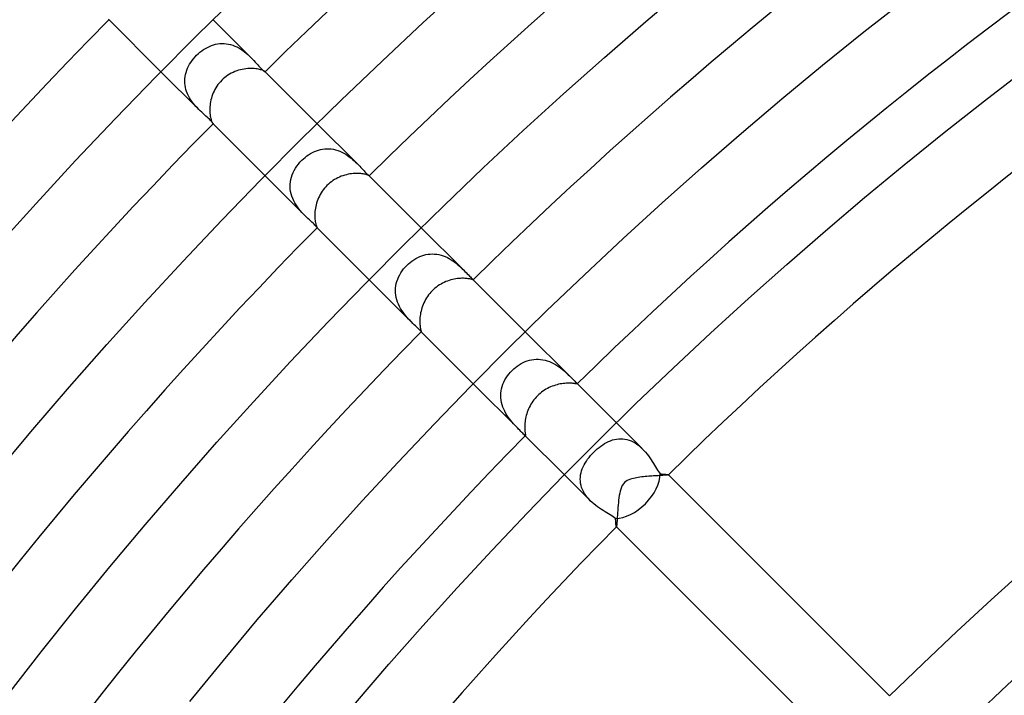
# Model space of a CAD drawing. Header units: millimetres. Extents: x -430 to 430, y -430 to 430.
# Tile 31 of 116: x -194 to -140, y 149 to 186. Entities that reach past the tile are written whole.
import ezdxf

# ---------------------------------------------------------------- set-up
doc = ezdxf.new("R2010")
doc.units = ezdxf.units.MM
doc.layers.add('HIDDEN', color=7, linetype='Continuous')
doc.layers.add('THICK', color=7, linetype='Continuous')

msp = doc.modelspace()

# ---------------------------------------------------------------- linework, layer by layer
at = {"layer": 'HIDDEN'}
for p, q in [((-181.082, 183.911), (-183.135, 185.964)), ((-183.114, 184.594), (-183, 184.625)), ((-183, 184.625), (-182.885, 184.648)), ((-182.885, 184.648), (-182.768, 184.663)), ((-182.768, 184.663), (-182.65, 184.67)), ((-182.65, 184.67), (-182.531, 184.668)), ((-182.531, 184.668), (-182.414, 184.658)), ((-182.414, 184.658), (-182.296, 184.639)), ((-182.296, 184.639), (-182.179, 184.612)), ((-182.179, 184.612), (-182.063, 184.576)), ((-184.027, 184.027), (-183.939, 184.111)), ((-183.939, 184.111), (-183.847, 184.191)), ((-183.847, 184.191), (-183.751, 184.266)), ((-183.751, 184.266), (-183.652, 184.336)), ((-183.652, 184.336), (-183.549, 184.4)), ((-183.549, 184.4), (-183.444, 184.459)), ((-183.444, 184.459), (-183.336, 184.511)), ((-183.336, 184.511), (-183.226, 184.556)), ((-183.226, 184.556), (-183.114, 184.594)), ((-182.063, 184.576), (-181.949, 184.532)), ((-181.949, 184.532), (-181.839, 184.481)), ((-181.839, 184.481), (-181.731, 184.424)), ((-181.731, 184.424), (-181.626, 184.36)), ((-181.626, 184.36), (-181.525, 184.292)), ((-181.525, 184.292), (-181.428, 184.22)), ((-181.428, 184.22), (-181.336, 184.145)), ((-181.336, 184.145), (-181.247, 184.068)), ((-184.406, 183.539), (-184.342, 183.643)), ((-184.342, 183.643), (-184.271, 183.744)), ((-184.271, 183.744), (-184.195, 183.842)), ((-184.195, 183.842), (-184.114, 183.937)), ((-184.114, 183.937), (-184.027, 184.027)), ((-181.247, 184.068), (-181.163, 183.99)), ((-181.163, 183.99), (-181.082, 183.911)), ((-181.082, 183.911), (-181, 183.827)), ((-181, 183.827), (-180.921, 183.743)), ((-180.921, 183.743), (-180.847, 183.662)), ((-180.847, 183.662), (-180.776, 183.584)), ((-180.776, 183.584), (-180.708, 183.509)), ((-183.911, 181.082), (-185.964, 183.135)), ((-184.629, 182.985), (-184.599, 183.099)), ((-184.599, 183.099), (-184.561, 183.212)), ((-184.561, 183.212), (-184.516, 183.324)), ((-184.516, 183.324), (-184.465, 183.433)), ((-184.465, 183.433), (-184.406, 183.539)), ((-180.708, 183.509), (-180.646, 183.44)), ((-180.646, 183.44), (-180.587, 183.378)), ((-180.587, 183.378), (-180.534, 183.322)), ((-180.534, 183.322), (-180.485, 183.273)), ((-180.485, 183.273), (-180.442, 183.231)), ((-180.442, 183.231), (-180.403, 183.197)), ((-180.403, 183.197), (-180.371, 183.171)), ((-180.371, 183.171), (-180.345, 183.153)), ((-180.345, 183.153), (-180.326, 183.14)), ((-180.326, 183.14), (-180.314, 183.134)), ((-180.314, 183.134), (-180.308, 183.134)), ((-180.31, 183.138), (-180.311, 183.14)), ((-180.309, 183.137), (-180.31, 183.138)), ((-180.308, 183.136), (-180.309, 183.137)), ((-180.308, 183.135), (-180.308, 183.136)), ((-180.308, 183.134), (-180.308, 183.135)), ((-180.308, 183.134), (-180.308, 183.134)), ((-184.671, 182.634), (-184.665, 182.752)), ((-184.668, 182.515), (-184.671, 182.634)), ((-184.656, 182.397), (-184.668, 182.515)), ((-184.665, 182.752), (-184.651, 182.869)), ((-184.651, 182.869), (-184.629, 182.985)), ((-184.636, 182.28), (-184.656, 182.397)), ((-184.607, 182.164), (-184.636, 182.28)), ((-184.571, 182.049), (-184.607, 182.164)), ((-184.526, 181.936), (-184.571, 182.049)), ((-184.475, 181.826), (-184.526, 181.936)), ((-184.417, 181.72), (-184.475, 181.826)), ((-184.354, 181.617), (-184.417, 181.72)), ((-184.287, 181.518), (-184.354, 181.617)), ((-184.215, 181.422), (-184.287, 181.518)), ((-184.14, 181.33), (-184.215, 181.422)), ((-184.064, 181.243), (-184.14, 181.33)), ((-183.987, 181.161), (-184.064, 181.243)), ((-183.91, 181.082), (-183.987, 181.161)), ((-183.829, 181.002), (-183.91, 181.082)), ((-183.749, 180.927), (-183.829, 181.002)), ((-183.671, 180.855), (-183.749, 180.927)), ((-183.595, 180.786), (-183.671, 180.855)), ((-183.523, 180.721), (-183.595, 180.786)), ((-183.454, 180.659), (-183.523, 180.721)), ((-183.391, 180.6), (-183.454, 180.659)), ((-183.333, 180.545), (-183.391, 180.6)), ((-183.283, 180.495), (-183.333, 180.545)), ((-183.24, 180.45), (-183.283, 180.495)), ((-183.204, 180.411), (-183.24, 180.45)), ((-183.176, 180.377), (-183.204, 180.411)), ((-183.155, 180.349), (-183.176, 180.377)), ((-183.142, 180.328), (-183.155, 180.349)), ((-183.135, 180.314), (-183.142, 180.328)), ((-183.14, 180.311), (-183.138, 180.31)), ((-183.138, 180.31), (-183.137, 180.309)), ((-183.137, 180.309), (-183.136, 180.308)), ((-183.136, 180.308), (-183.135, 180.308)), ((-183.134, 180.308), (-183.135, 180.314)), ((-183.135, 180.308), (-183.134, 180.308)), ((-183.134, 180.308), (-183.134, 180.308)), ((-175.31, 178.138), (-177.478, 180.307)), ((-177.841, 178.683), (-177.736, 178.741)), ((-177.736, 178.741), (-177.629, 178.792)), ((-177.629, 178.792), (-177.519, 178.836)), ((-177.519, 178.836), (-177.407, 178.874)), ((-177.407, 178.874), (-177.294, 178.904)), ((-177.294, 178.904), (-177.178, 178.927)), ((-177.178, 178.927), (-177.062, 178.941)), ((-177.062, 178.941), (-176.944, 178.948)), ((-176.944, 178.948), (-176.827, 178.946)), ((-176.827, 178.946), (-176.709, 178.935)), ((-176.709, 178.935), (-176.591, 178.916)), ((-176.591, 178.916), (-176.474, 178.889)), ((-176.474, 178.889), (-176.359, 178.854)), ((-176.359, 178.854), (-176.247, 178.811)), ((-176.247, 178.811), (-176.137, 178.762)), ((-176.137, 178.762), (-176.029, 178.706)), ((-178.499, 178.109), (-178.41, 178.215)), ((-178.41, 178.215), (-178.315, 178.315)), ((-178.315, 178.315), (-178.228, 178.398)), ((-178.228, 178.398), (-178.137, 178.477)), ((-178.137, 178.477), (-178.042, 178.551)), ((-178.042, 178.551), (-177.943, 178.62)), ((-177.943, 178.62), (-177.841, 178.683)), ((-176.029, 178.706), (-175.925, 178.644)), ((-175.925, 178.644), (-175.825, 178.578)), ((-175.825, 178.578), (-175.729, 178.509)), ((-175.729, 178.509), (-175.637, 178.436)), ((-175.637, 178.436), (-175.549, 178.362)), ((-175.549, 178.362), (-175.465, 178.287)), ((-175.465, 178.287), (-175.385, 178.212)), ((-175.385, 178.212), (-175.31, 178.138)), ((-178.783, 177.649), (-178.723, 177.769)), ((-178.723, 177.769), (-178.656, 177.886)), ((-178.656, 177.886), (-178.581, 178)), ((-178.581, 178), (-178.499, 178.109)), ((-175.31, 178.138), (-175.236, 178.063)), ((-175.236, 178.063), (-175.166, 177.991)), ((-175.166, 177.991), (-175.101, 177.921)), ((-175.101, 177.921), (-175.039, 177.856)), ((-175.039, 177.856), (-174.981, 177.795)), ((-174.981, 177.795), (-174.928, 177.738)), ((-174.928, 177.738), (-174.878, 177.687)), ((-174.878, 177.687), (-174.833, 177.64)), ((-178.138, 175.31), (-180.307, 177.478)), ((-178.945, 177.013), (-178.932, 177.143)), ((-178.932, 177.143), (-178.909, 177.273)), ((-178.909, 177.273), (-178.876, 177.401)), ((-178.876, 177.401), (-178.834, 177.526)), ((-178.834, 177.526), (-178.783, 177.649)), ((-174.833, 177.64), (-174.792, 177.6)), ((-174.792, 177.6), (-174.755, 177.566)), ((-174.755, 177.566), (-174.724, 177.538)), ((-174.724, 177.538), (-174.699, 177.516)), ((-174.699, 177.516), (-174.678, 177.5)), ((-174.678, 177.5), (-174.663, 177.488)), ((-174.663, 177.488), (-174.654, 177.481)), ((-174.654, 177.481), (-174.65, 177.478)), ((-174.65, 177.478), (-174.65, 177.478)), ((-174.65, 177.478), (-174.65, 177.478)), ((-174.65, 177.478), (-174.65, 177.478)), ((-174.65, 177.478), (-174.65, 177.478)), ((-174.65, 177.478), (-174.65, 177.478)), ((-174.65, 177.478), (-174.65, 177.478)), ((-178.948, 176.882), (-178.945, 177.013)), ((-178.94, 176.751), (-178.948, 176.882)), ((-178.922, 176.62), (-178.94, 176.751)), ((-178.893, 176.49), (-178.922, 176.62)), ((-178.855, 176.362), (-178.893, 176.49)), ((-178.807, 176.237), (-178.855, 176.362)), ((-178.752, 176.116), (-178.807, 176.237)), ((-178.689, 175.999), (-178.752, 176.116)), ((-178.619, 175.885), (-178.689, 175.999)), ((-178.544, 175.777), (-178.619, 175.885)), ((-178.466, 175.673), (-178.544, 175.777)), ((-178.386, 175.576), (-178.466, 175.673)), ((-178.304, 175.483), (-178.386, 175.576)), ((-178.221, 175.394), (-178.304, 175.483)), ((-178.139, 175.31), (-178.221, 175.394)), ((-178.057, 175.23), (-178.139, 175.31)), ((-177.977, 175.153), (-178.057, 175.23)), ((-177.901, 175.081), (-177.977, 175.153)), ((-177.828, 175.013), (-177.901, 175.081)), ((-177.761, 174.95), (-177.828, 175.013)), ((-177.7, 174.891), (-177.761, 174.95)), ((-177.647, 174.839), (-177.7, 174.891)), ((-177.601, 174.792), (-177.647, 174.839)), ((-177.562, 174.751), (-177.601, 174.792)), ((-177.531, 174.716), (-177.562, 174.751)), ((-177.508, 174.688), (-177.531, 174.716)), ((-177.492, 174.668), (-177.508, 174.688)), ((-177.482, 174.655), (-177.492, 174.668)), ((-177.478, 174.65), (-177.482, 174.655)), ((-177.478, 174.65), (-177.478, 174.65)), ((-177.478, 174.65), (-177.478, 174.65)), ((-177.478, 174.65), (-177.478, 174.65)), ((-177.478, 174.65), (-177.478, 174.65)), ((-177.478, 174.65), (-177.478, 174.65)), ((-177.478, 174.65), (-177.478, 174.65)), ((-169.521, 172.35), (-171.821, 174.65)), ((-172.42, 172.765), (-172.323, 172.839)), ((-172.323, 172.839), (-172.223, 172.908)), ((-172.223, 172.908), (-172.12, 172.971)), ((-172.12, 172.971), (-172.013, 173.028)), ((-172.013, 173.028), (-171.904, 173.078)), ((-171.904, 173.078), (-171.793, 173.122)), ((-171.793, 173.122), (-171.68, 173.158)), ((-171.68, 173.158), (-171.564, 173.186)), ((-171.564, 173.186), (-171.447, 173.207)), ((-171.447, 173.207), (-171.33, 173.219)), ((-171.33, 173.219), (-171.212, 173.224)), ((-171.212, 173.224), (-171.093, 173.219)), ((-171.093, 173.219), (-170.973, 173.207)), ((-170.973, 173.207), (-170.855, 173.186)), ((-170.855, 173.186), (-170.739, 173.157)), ((-170.739, 173.157), (-170.625, 173.12)), ((-170.625, 173.12), (-170.512, 173.076)), ((-170.512, 173.076), (-170.402, 173.025)), ((-170.402, 173.025), (-170.296, 172.969)), ((-170.296, 172.969), (-170.193, 172.908)), ((-170.193, 172.908), (-170.095, 172.843)), ((-170.095, 172.843), (-170, 172.775)), ((-172.855, 172.302), (-172.776, 172.406)), ((-172.776, 172.406), (-172.691, 172.506)), ((-172.691, 172.506), (-172.601, 172.601)), ((-172.601, 172.601), (-172.513, 172.686)), ((-172.513, 172.686), (-172.42, 172.765)), ((-170, 172.775), (-169.91, 172.704)), ((-169.91, 172.704), (-169.824, 172.632)), ((-169.824, 172.632), (-169.742, 172.561)), ((-169.742, 172.561), (-169.665, 172.489)), ((-169.665, 172.489), (-169.591, 172.419)), ((-169.591, 172.419), (-169.522, 172.35)), ((-169.522, 172.35), (-169.449, 172.277)), ((-172.35, 169.521), (-174.65, 171.821)), ((-173.143, 171.73), (-173.1, 171.85)), ((-173.1, 171.85), (-173.05, 171.968)), ((-173.05, 171.968), (-172.992, 172.082)), ((-172.992, 172.082), (-172.927, 172.194)), ((-172.927, 172.194), (-172.855, 172.302)), ((-169.449, 172.277), (-169.381, 172.207)), ((-169.381, 172.207), (-169.316, 172.141)), ((-169.316, 172.141), (-169.256, 172.079)), ((-169.256, 172.079), (-169.201, 172.022)), ((-169.201, 172.022), (-169.151, 171.972)), ((-169.151, 171.972), (-169.107, 171.93)), ((-169.107, 171.93), (-169.071, 171.895)), ((-169.071, 171.895), (-169.041, 171.868)), ((-169.041, 171.868), (-169.019, 171.847)), ((-169.019, 171.847), (-169.004, 171.832)), ((-169.004, 171.832), (-169, 171.829)), ((-168.993, 171.821), (-169.004, 171.832)), ((-169, 171.829), (-168.998, 171.826)), ((-168.998, 171.826), (-168.996, 171.823)), ((-168.996, 171.823), (-168.995, 171.821)), ((-168.995, 171.821), (-168.994, 171.82)), ((-168.994, 171.82), (-168.995, 171.819)), ((-173.223, 171.232), (-173.217, 171.358)), ((-173.217, 171.358), (-173.201, 171.483)), ((-173.201, 171.483), (-173.176, 171.607)), ((-173.176, 171.607), (-173.143, 171.73)), ((-173.22, 171.105), (-173.223, 171.232)), ((-173.207, 170.978), (-173.22, 171.105)), ((-173.185, 170.852), (-173.207, 170.978)), ((-173.154, 170.729), (-173.185, 170.852)), ((-173.114, 170.607), (-173.154, 170.729)), ((-173.065, 170.487), (-173.114, 170.607)), ((-173.009, 170.37), (-173.065, 170.487)), ((-172.948, 170.259), (-173.009, 170.37)), ((-172.881, 170.151), (-172.948, 170.259)), ((-172.81, 170.048), (-172.881, 170.151)), ((-172.736, 169.95), (-172.81, 170.048)), ((-172.659, 169.856), (-172.736, 169.95)), ((-172.582, 169.766), (-172.659, 169.856)), ((-172.504, 169.68), (-172.582, 169.766)), ((-172.427, 169.599), (-172.504, 169.68)), ((-172.351, 169.522), (-172.427, 169.599)), ((-172.274, 169.447), (-172.351, 169.522)), ((-172.202, 169.376), (-172.274, 169.447)), ((-172.135, 169.311), (-172.202, 169.376)), ((-172.074, 169.252), (-172.135, 169.311)), ((-172.019, 169.198), (-172.074, 169.252)), ((-171.97, 169.149), (-172.019, 169.198)), ((-171.928, 169.106), (-171.97, 169.149)), ((-171.894, 169.07), (-171.928, 169.106)), ((-171.867, 169.041), (-171.894, 169.07)), ((-171.847, 169.019), (-171.867, 169.041)), ((-171.832, 169.004), (-171.847, 169.019)), ((-171.829, 169), (-171.832, 169.004)), ((-171.821, 168.993), (-171.832, 169.004)), ((-171.826, 168.998), (-171.829, 169)), ((-171.823, 168.996), (-171.826, 168.998)), ((-171.821, 168.995), (-171.823, 168.996)), ((-171.82, 168.994), (-171.821, 168.995)), ((-171.819, 168.995), (-171.82, 168.994)), ((-163.697, 166.525), (-166.164, 168.993)), ((-165.699, 167.487), (-165.578, 167.496)), ((-165.578, 167.496), (-165.455, 167.497)), ((-165.455, 167.497), (-165.333, 167.489)), ((-165.333, 167.489), (-165.211, 167.472)), ((-166.886, 166.886), (-166.795, 166.971)), ((-166.795, 166.971), (-166.701, 167.052)), ((-166.701, 167.052), (-166.602, 167.127)), ((-166.602, 167.127), (-166.499, 167.196)), ((-166.499, 167.196), (-166.392, 167.26)), ((-166.392, 167.26), (-166.283, 167.316)), ((-166.283, 167.316), (-166.171, 167.366)), ((-166.171, 167.366), (-166.056, 167.408)), ((-166.056, 167.408), (-165.938, 167.443)), ((-165.938, 167.443), (-165.819, 167.469)), ((-165.819, 167.469), (-165.699, 167.487)), ((-165.211, 167.472), (-165.091, 167.447)), ((-165.091, 167.447), (-164.972, 167.413)), ((-164.972, 167.413), (-164.855, 167.372)), ((-164.855, 167.372), (-164.741, 167.323)), ((-164.741, 167.323), (-164.631, 167.269)), ((-164.631, 167.269), (-164.525, 167.209)), ((-164.525, 167.209), (-164.423, 167.145)), ((-164.423, 167.145), (-164.324, 167.078)), ((-164.324, 167.078), (-164.231, 167.008)), ((-164.231, 167.008), (-164.142, 166.937)), ((-167.273, 166.368), (-167.208, 166.48)), ((-167.208, 166.48), (-167.137, 166.587)), ((-167.137, 166.587), (-167.059, 166.691)), ((-167.059, 166.691), (-166.975, 166.791)), ((-166.975, 166.791), (-166.886, 166.886)), ((-164.142, 166.937), (-164.058, 166.866)), ((-164.058, 166.866), (-163.978, 166.795)), ((-163.978, 166.795), (-163.902, 166.726)), ((-163.902, 166.726), (-163.831, 166.657)), ((-163.831, 166.657), (-163.763, 166.591)), ((-163.763, 166.591), (-163.698, 166.527)), ((-163.698, 166.527), (-163.633, 166.461)), ((-163.633, 166.461), (-163.572, 166.4)), ((-166.525, 163.696), (-168.993, 166.164)), ((-167.477, 165.77), (-167.453, 165.894)), ((-167.453, 165.894), (-167.421, 166.016)), ((-167.421, 166.016), (-167.379, 166.136)), ((-167.379, 166.136), (-167.33, 166.254)), ((-167.33, 166.254), (-167.273, 166.368)), ((-163.572, 166.4), (-163.518, 166.345)), ((-163.518, 166.345), (-163.469, 166.298)), ((-163.469, 166.298), (-163.428, 166.257)), ((-163.428, 166.257), (-163.395, 166.223)), ((-163.395, 166.223), (-163.377, 166.205)), ((-163.336, 166.164), (-163.395, 166.223)), ((-163.377, 166.205), (-163.362, 166.19)), ((-163.362, 166.19), (-163.351, 166.177)), ((-163.351, 166.177), (-163.345, 166.168)), ((-163.345, 166.168), (-163.342, 166.161)), ((-163.342, 166.161), (-163.343, 166.157)), ((-167.498, 165.518), (-167.492, 165.645)), ((-167.494, 165.392), (-167.498, 165.518)), ((-167.481, 165.267), (-167.494, 165.392)), ((-167.492, 165.645), (-167.477, 165.77)), ((-167.458, 165.142), (-167.481, 165.267)), ((-167.427, 165.018), (-167.458, 165.142)), ((-167.387, 164.896), (-167.427, 165.018)), ((-167.34, 164.778), (-167.387, 164.896)), ((-167.286, 164.664), (-167.34, 164.778)), ((-167.226, 164.554), (-167.286, 164.664)), ((-167.161, 164.447), (-167.226, 164.554)), ((-167.092, 164.345), (-167.161, 164.447)), ((-167.021, 164.248), (-167.092, 164.345)), ((-166.949, 164.156), (-167.021, 164.248)), ((-166.876, 164.069), (-166.949, 164.156)), ((-166.803, 163.986), (-166.876, 164.069)), ((-166.731, 163.908), (-166.803, 163.986)), ((-166.661, 163.834), (-166.731, 163.908)), ((-166.592, 163.764), (-166.661, 163.834)), ((-166.527, 163.698), (-166.592, 163.764)), ((-159.806, 162.635), (-161.214, 164.043)), ((-166.461, 163.633), (-166.527, 163.698)), ((-166.4, 163.572), (-166.461, 163.633)), ((-166.345, 163.517), (-166.4, 163.572)), ((-166.297, 163.469), (-166.345, 163.517)), ((-166.257, 163.428), (-166.297, 163.469)), ((-166.223, 163.394), (-166.257, 163.428)), ((-166.164, 163.336), (-166.223, 163.395)), ((-166.205, 163.377), (-166.223, 163.394)), ((-166.19, 163.362), (-166.205, 163.377)), ((-166.178, 163.352), (-166.19, 163.362)), ((-166.168, 163.345), (-166.178, 163.352)), ((-166.161, 163.342), (-166.168, 163.345)), ((-166.157, 163.343), (-166.161, 163.342)), ((-162.257, 162.62), (-162.158, 162.701)), ((-162.158, 162.701), (-162.058, 162.777)), ((-162.058, 162.777), (-161.956, 162.847)), ((-161.956, 162.847), (-161.852, 162.912)), ((-161.852, 162.912), (-161.747, 162.971)), ((-161.747, 162.971), (-161.64, 163.023)), ((-161.64, 163.023), (-161.532, 163.068)), ((-161.532, 163.068), (-161.423, 163.105)), ((-161.423, 163.105), (-161.313, 163.135)), ((-161.313, 163.135), (-161.202, 163.158)), ((-161.202, 163.158), (-161.089, 163.171)), ((-161.089, 163.171), (-160.977, 163.176)), ((-160.977, 163.176), (-160.864, 163.172)), ((-160.864, 163.172), (-160.751, 163.158)), ((-160.751, 163.158), (-160.638, 163.135)), ((-160.638, 163.135), (-160.525, 163.102)), ((-160.525, 163.102), (-160.414, 163.06)), ((-160.414, 163.06), (-160.305, 163.009)), ((-160.305, 163.009), (-160.199, 162.949)), ((-160.199, 162.949), (-160.095, 162.88)), ((-160.095, 162.88), (-159.994, 162.804)), ((-159.994, 162.804), (-159.897, 162.721)), ((-159.897, 162.721), (-159.805, 162.633)), ((-162.777, 162.058), (-162.701, 162.158)), ((-162.701, 162.158), (-162.62, 162.256)), ((-162.62, 162.256), (-162.535, 162.352)), ((-162.535, 162.352), (-162.445, 162.445)), ((-162.445, 162.445), (-162.352, 162.535)), ((-162.352, 162.535), (-162.257, 162.62)), ((-159.805, 162.633), (-159.715, 162.538)), ((-159.715, 162.538), (-159.629, 162.439)), ((-159.629, 162.439), (-159.547, 162.338)), ((-159.547, 162.338), (-159.47, 162.235)), ((-159.47, 162.235), (-159.398, 162.132)), ((-163.068, 161.532), (-163.023, 161.64)), ((-163.023, 161.64), (-162.971, 161.746)), ((-162.971, 161.746), (-162.912, 161.852)), ((-162.912, 161.852), (-162.847, 161.956)), ((-162.847, 161.956), (-162.777, 162.058)), ((-159.398, 162.132), (-159.329, 162.029)), ((-159.329, 162.029), (-159.264, 161.927)), ((-159.264, 161.927), (-159.201, 161.828)), ((-159.201, 161.828), (-159.142, 161.731)), ((-159.142, 161.731), (-159.085, 161.638)), ((-159.085, 161.638), (-159.031, 161.549)), ((-162.635, 159.806), (-164.043, 161.214)), ((-163.176, 160.976), (-163.171, 161.089)), ((-163.171, 161.089), (-163.158, 161.201)), ((-163.158, 161.201), (-163.136, 161.312)), ((-163.136, 161.312), (-163.106, 161.422)), ((-163.106, 161.422), (-163.068, 161.532)), ((-159.031, 161.549), (-158.978, 161.467)), ((-158.978, 161.467), (-158.927, 161.39)), ((-158.927, 161.39), (-158.877, 161.321)), ((-158.877, 161.321), (-158.829, 161.261)), ((-158.829, 161.261), (-158.777, 161.257)), ((-158.777, 161.257), (-158.726, 161.253)), ((-158.726, 161.253), (-158.679, 161.25)), ((-158.679, 161.25), (-158.634, 161.247)), ((-158.634, 161.247), (-158.592, 161.243)), ((-158.592, 161.243), (-158.554, 161.24)), ((-158.554, 161.24), (-158.519, 161.237)), ((-158.519, 161.237), (-158.487, 161.234)), ((-158.487, 161.234), (-158.46, 161.231)), ((-158.46, 161.231), (-158.436, 161.228)), ((-158.436, 161.228), (-158.417, 161.225)), ((-158.417, 161.225), (-158.403, 161.222)), ((-158.403, 161.222), (-158.393, 161.219)), ((-158.393, 161.219), (-158.387, 161.216)), ((-158.386, 161.214), (-158.387, 161.216)), ((-158.387, 161.216), (-158.387, 161.215)), ((-158.387, 161.215), (-158.387, 161.215)), ((-158.387, 161.215), (-158.387, 161.214)), ((-158.387, 161.214), (-158.387, 161.214)), ((-158.387, 161.214), (-158.387, 161.213)), ((-158.387, 161.213), (-158.387, 161.212)), ((-163.172, 160.863), (-163.176, 160.976)), ((-163.158, 160.749), (-163.172, 160.863)), ((-163.135, 160.636), (-163.158, 160.749)), ((-163.102, 160.524), (-163.135, 160.636)), ((-163.06, 160.414), (-163.102, 160.524)), ((-163.008, 160.305), (-163.06, 160.414)), ((-162.948, 160.197), (-163.008, 160.305)), ((-162.879, 160.094), (-162.948, 160.197)), ((-162.803, 159.994), (-162.879, 160.094)), ((-162.721, 159.897), (-162.803, 159.994)), ((-162.633, 159.805), (-162.721, 159.897)), ((-162.538, 159.714), (-162.633, 159.805)), ((-162.439, 159.628), (-162.538, 159.714)), ((-162.338, 159.547), (-162.439, 159.628)), ((-162.235, 159.47), (-162.338, 159.547)), ((-162.132, 159.398), (-162.235, 159.47)), ((-162.029, 159.329), (-162.132, 159.398)), ((-161.927, 159.263), (-162.029, 159.329)), ((-161.827, 159.201), (-161.927, 159.263)), ((-161.73, 159.142), (-161.827, 159.201)), ((-161.637, 159.085), (-161.73, 159.142)), ((-161.549, 159.031), (-161.637, 159.085)), ((-161.466, 158.978), (-161.549, 159.031)), ((-161.39, 158.927), (-161.466, 158.978)), ((-161.322, 158.877), (-161.39, 158.927)), ((-161.261, 158.829), (-161.322, 158.877)), ((-161.257, 158.775), (-161.261, 158.829)), ((-161.253, 158.723), (-161.257, 158.775)), ((-161.25, 158.675), (-161.253, 158.723)), ((-161.246, 158.629), (-161.25, 158.675)), ((-161.243, 158.587), (-161.246, 158.629)), ((-161.24, 158.549), (-161.243, 158.587)), ((-161.237, 158.514), (-161.24, 158.549)), ((-161.233, 158.484), (-161.237, 158.514)), ((-161.23, 158.457), (-161.233, 158.484)), ((-161.227, 158.434), (-161.23, 158.457)), ((-161.224, 158.416), (-161.227, 158.434)), ((-161.222, 158.402), (-161.224, 158.416)), ((-161.219, 158.392), (-161.222, 158.402)), ((-161.216, 158.387), (-161.219, 158.392)), ((-161.216, 158.387), (-161.214, 158.386)), ((-161.215, 158.387), (-161.216, 158.387)), ((-161.214, 158.387), (-161.215, 158.387)), ((-161.215, 158.387), (-161.215, 158.387)), ((-161.213, 158.387), (-161.214, 158.387)), ((-161.214, 158.387), (-161.214, 158.387)), ((-161.212, 158.387), (-161.213, 158.387))]:
    msp.add_line(p, q, dxfattribs=at)
for start_param, end_param in [(-1.570796, -0.536308), (-2.605285, -1.570796)]:
    msp.add_ellipse((-160.469, 160.469), major_axis=(1.414, 1.414), ratio=0.58641, start_param=start_param, end_param=end_param, dxfattribs=at)
at = {"layer": 'THICK'}
for p, q in [((-171.708, 185.81), (-169.442, 187.879)), ((-183.994, 185.114), (-181.736, 187.332)), ((-159.623, 185.865), (-157.356, 187.787)), ((-147.767, 185.294), (-145.509, 187.073)), ((-185.964, 183.135), (-188.811, 185.983)), ((-173.95, 183.713), (-171.708, 185.81)), ((-161.865, 183.915), (-159.623, 185.865)), ((-150.004, 183.488), (-147.767, 185.294)), ((-186.226, 182.868), (-183.994, 185.114)), ((-176.165, 181.59), (-173.95, 183.713)), ((-164.084, 181.938), (-161.865, 183.915)), ((-182.141, 183.049), (-182.235, 182.997)), ((-182.045, 183.097), (-182.141, 183.049)), ((-181.947, 183.139), (-182.045, 183.097)), ((-181.848, 183.177), (-181.947, 183.139)), ((-181.748, 183.209), (-181.848, 183.177)), ((-181.647, 183.237), (-181.748, 183.209)), ((-181.547, 183.261), (-181.647, 183.237)), ((-181.448, 183.279), (-181.547, 183.261)), ((-181.35, 183.294), (-181.448, 183.279)), ((-181.253, 183.304), (-181.35, 183.294)), ((-181.158, 183.31), (-181.253, 183.304)), ((-181.066, 183.312), (-181.158, 183.31)), ((-180.978, 183.31), (-181.066, 183.312)), ((-180.894, 183.305), (-180.978, 183.31)), ((-180.814, 183.298), (-180.894, 183.305)), ((-180.739, 183.287), (-180.814, 183.298)), ((-180.669, 183.275), (-180.739, 183.287)), ((-180.606, 183.261), (-180.669, 183.275)), ((-180.548, 183.245), (-180.606, 183.261)), ((-180.497, 183.23), (-180.548, 183.245)), ((-180.452, 183.214), (-180.497, 183.23)), ((-180.413, 183.198), (-180.452, 183.214)), ((-180.381, 183.183), (-180.413, 183.198)), ((-180.355, 183.169), (-180.381, 183.183)), ((-180.335, 183.157), (-180.355, 183.169)), ((-180.32, 183.148), (-180.335, 183.157)), ((-180.311, 183.14), (-180.32, 183.148)), ((-177.478, 180.307), (-180.312, 183.14)), ((-152.218, 181.655), (-150.004, 183.488)), ((-141.211, 181.547), (-138.999, 183.247)), ((-188.431, 180.596), (-186.226, 182.868)), ((-182.805, 182.513), (-182.869, 182.431)), ((-182.737, 182.591), (-182.805, 182.513)), ((-182.666, 182.666), (-182.737, 182.591)), ((-182.586, 182.741), (-182.666, 182.666)), ((-182.503, 182.812), (-182.586, 182.741)), ((-182.417, 182.879), (-182.503, 182.812)), ((-182.327, 182.94), (-182.417, 182.879)), ((-182.235, 182.997), (-182.327, 182.94)), ((-183.124, 181.983), (-183.162, 181.888)), ((-183.082, 182.077), (-183.124, 181.983)), ((-183.035, 182.169), (-183.082, 182.077)), ((-182.984, 182.258), (-183.035, 182.169)), ((-182.928, 182.346), (-182.984, 182.258)), ((-182.869, 182.431), (-182.928, 182.346)), ((-166.279, 179.934), (-164.084, 181.938)), ((-183.286, 181.406), (-183.298, 181.311)), ((-183.27, 181.502), (-183.286, 181.406)), ((-183.249, 181.598), (-183.27, 181.502)), ((-183.225, 181.695), (-183.249, 181.598)), ((-183.196, 181.792), (-183.225, 181.695)), ((-183.162, 181.888), (-183.196, 181.792)), ((-178.355, 179.44), (-176.165, 181.59)), ((-154.41, 179.795), (-152.218, 181.655)), ((-143.403, 179.821), (-141.211, 181.547)), ((-183.311, 181.127), (-183.312, 181.039)), ((-183.312, 181.039), (-183.309, 180.955)), ((-183.306, 181.218), (-183.311, 181.127)), ((-183.309, 180.955), (-183.304, 180.873)), ((-183.298, 181.311), (-183.306, 181.218)), ((-183.304, 180.873), (-183.295, 180.796)), ((-190.607, 178.297), (-188.431, 180.596)), ((-183.295, 180.796), (-183.285, 180.724)), ((-183.285, 180.724), (-183.272, 180.658)), ((-183.272, 180.658), (-183.258, 180.596)), ((-183.258, 180.596), (-183.243, 180.541)), ((-183.243, 180.541), (-183.228, 180.491)), ((-183.228, 180.491), (-183.212, 180.448)), ((-183.212, 180.448), (-183.197, 180.41)), ((-183.197, 180.41), (-183.182, 180.379)), ((-183.182, 180.379), (-183.169, 180.354)), ((-183.169, 180.354), (-183.157, 180.334)), ((-183.157, 180.334), (-183.147, 180.32)), ((-183.147, 180.32), (-183.14, 180.311)), ((-180.307, 177.478), (-183.14, 180.311)), ((-168.449, 177.904), (-166.279, 179.934)), ((-145.573, 178.069), (-143.403, 179.821)), ((-180.518, 177.263), (-178.355, 179.44)), ((-156.58, 177.909), (-154.41, 179.795)), ((-192.756, 175.972), (-190.607, 178.297)), ((-170.595, 175.848), (-168.449, 177.904)), ((-158.726, 175.997), (-156.58, 177.909)), ((-147.722, 176.29), (-145.573, 178.069)), ((-182.655, 175.061), (-180.518, 177.263)), ((-176.706, 177.149), (-176.789, 177.085)), ((-176.622, 177.209), (-176.706, 177.149)), ((-176.534, 177.265), (-176.622, 177.209)), ((-176.445, 177.316), (-176.534, 177.265)), ((-176.354, 177.363), (-176.445, 177.316)), ((-176.261, 177.406), (-176.354, 177.363)), ((-176.167, 177.445), (-176.261, 177.406)), ((-176.073, 177.479), (-176.167, 177.445)), ((-175.978, 177.508), (-176.073, 177.479)), ((-175.883, 177.534), (-175.978, 177.508)), ((-175.789, 177.555), (-175.883, 177.534)), ((-175.695, 177.572), (-175.789, 177.555)), ((-175.603, 177.585), (-175.695, 177.572)), ((-175.513, 177.595), (-175.603, 177.585)), ((-175.425, 177.601), (-175.513, 177.595)), ((-175.34, 177.604), (-175.425, 177.601)), ((-175.259, 177.603), (-175.34, 177.604)), ((-175.181, 177.6), (-175.259, 177.603)), ((-175.108, 177.594), (-175.181, 177.6)), ((-175.04, 177.586), (-175.108, 177.594)), ((-174.976, 177.576), (-175.04, 177.586)), ((-174.918, 177.565), (-174.976, 177.576)), ((-174.866, 177.554), (-174.918, 177.565)), ((-174.819, 177.542), (-174.866, 177.554)), ((-174.779, 177.53), (-174.819, 177.542)), ((-174.744, 177.518), (-174.779, 177.53)), ((-174.715, 177.507), (-174.744, 177.518)), ((-174.691, 177.497), (-174.715, 177.507)), ((-174.673, 177.489), (-174.691, 177.497)), ((-174.66, 177.483), (-174.673, 177.489)), ((-174.652, 177.479), (-174.66, 177.483)), ((-174.65, 177.478), (-174.652, 177.479)), ((-171.821, 174.65), (-174.65, 177.478)), ((-177.204, 176.629), (-177.259, 176.543)), ((-177.145, 176.712), (-177.204, 176.629)), ((-177.081, 176.793), (-177.145, 176.712)), ((-177.014, 176.87), (-177.081, 176.793)), ((-176.944, 176.944), (-177.014, 176.87)), ((-176.868, 177.016), (-176.944, 176.944)), ((-176.789, 177.085), (-176.868, 177.016)), ((-177.474, 176.086), (-177.504, 175.991)), ((-177.44, 176.18), (-177.474, 176.086)), ((-177.401, 176.273), (-177.44, 176.18)), ((-177.358, 176.365), (-177.401, 176.273)), ((-177.311, 176.455), (-177.358, 176.365)), ((-177.259, 176.543), (-177.311, 176.455)), ((-149.85, 174.485), (-147.722, 176.29)), ((-194.876, 173.621), (-192.756, 175.972)), ((-177.594, 175.526), (-177.6, 175.437)), ((-177.584, 175.617), (-177.594, 175.526)), ((-177.57, 175.709), (-177.584, 175.617)), ((-177.552, 175.803), (-177.57, 175.709)), ((-177.53, 175.897), (-177.552, 175.803)), ((-177.504, 175.991), (-177.53, 175.897)), ((-172.715, 173.766), (-170.595, 175.848)), ((-160.849, 174.059), (-158.726, 175.997)), ((-184.765, 172.832), (-182.655, 175.061)), ((-177.6, 175.437), (-177.603, 175.352)), ((-177.603, 175.352), (-177.603, 175.27)), ((-177.603, 175.27), (-177.6, 175.191)), ((-177.6, 175.191), (-177.595, 175.117)), ((-177.595, 175.117), (-177.587, 175.047)), ((-177.587, 175.047), (-177.577, 174.982)), ((-177.577, 174.982), (-177.567, 174.923)), ((-177.567, 174.923), (-177.555, 174.87)), ((-177.555, 174.87), (-177.543, 174.823)), ((-177.543, 174.823), (-177.53, 174.781)), ((-177.53, 174.781), (-177.518, 174.745)), ((-177.518, 174.745), (-177.507, 174.715)), ((-177.507, 174.715), (-177.498, 174.691)), ((-177.498, 174.691), (-177.489, 174.673)), ((-177.489, 174.673), (-177.483, 174.66)), ((-177.483, 174.66), (-177.479, 174.652)), ((-177.479, 174.652), (-177.478, 174.65)), ((-174.65, 171.821), (-177.478, 174.65)), ((-151.955, 172.655), (-149.85, 174.485)), ((-162.949, 172.095), (-160.849, 174.059)), ((-174.81, 171.658), (-172.715, 173.766)), ((-186.848, 170.578), (-184.765, 172.832)), ((-154.038, 170.799), (-151.955, 172.655)), ((-170.298, 171.782), (-170.389, 171.751)), ((-170.207, 171.809), (-170.298, 171.782)), ((-170.117, 171.833), (-170.207, 171.809)), ((-170.027, 171.852), (-170.117, 171.833)), ((-169.939, 171.868), (-170.027, 171.852)), ((-169.852, 171.88), (-169.939, 171.868)), ((-169.767, 171.889), (-169.852, 171.88)), ((-169.684, 171.895), (-169.767, 171.889)), ((-169.606, 171.898), (-169.684, 171.895)), ((-169.53, 171.898), (-169.606, 171.898)), ((-169.459, 171.896), (-169.53, 171.898)), ((-169.392, 171.891), (-169.459, 171.896)), ((-169.33, 171.885), (-169.392, 171.891)), ((-169.272, 171.878), (-169.33, 171.885)), ((-169.22, 171.87), (-169.272, 171.878)), ((-169.173, 171.861), (-169.22, 171.87)), ((-169.133, 171.853), (-169.173, 171.861)), ((-169.097, 171.844), (-169.133, 171.853)), ((-169.067, 171.836), (-169.097, 171.844)), ((-169.042, 171.829), (-169.067, 171.836)), ((-169.023, 171.824), (-169.042, 171.829)), ((-169.008, 171.82), (-169.023, 171.824)), ((-168.999, 171.818), (-169.008, 171.82)), ((-168.995, 171.819), (-168.999, 171.818)), ((-166.164, 168.993), (-168.993, 171.821)), ((-165.024, 170.106), (-162.949, 172.095)), ((-176.879, 169.525), (-174.81, 171.658)), ((-171.151, 171.293), (-171.224, 171.224)), ((-171.075, 171.359), (-171.151, 171.293)), ((-170.996, 171.422), (-171.075, 171.359)), ((-170.915, 171.481), (-170.996, 171.422)), ((-170.831, 171.536), (-170.915, 171.481)), ((-170.746, 171.587), (-170.831, 171.536)), ((-170.659, 171.634), (-170.746, 171.587)), ((-170.57, 171.677), (-170.659, 171.634)), ((-170.48, 171.716), (-170.57, 171.677)), ((-170.389, 171.751), (-170.48, 171.716)), ((-171.586, 170.747), (-171.633, 170.659)), ((-171.535, 170.832), (-171.586, 170.747)), ((-171.48, 170.916), (-171.535, 170.832)), ((-171.422, 170.997), (-171.48, 170.916)), ((-171.359, 171.075), (-171.422, 170.997)), ((-171.293, 171.151), (-171.359, 171.075)), ((-171.224, 171.224), (-171.293, 171.151)), ((-156.099, 168.918), (-154.038, 170.799)), ((-188.903, 168.299), (-186.848, 170.578)), ((-171.809, 170.207), (-171.833, 170.117)), ((-171.782, 170.299), (-171.809, 170.207)), ((-171.751, 170.39), (-171.782, 170.299)), ((-171.716, 170.481), (-171.751, 170.39)), ((-171.677, 170.571), (-171.716, 170.481)), ((-171.633, 170.659), (-171.677, 170.571)), ((-171.895, 169.683), (-171.898, 169.604)), ((-171.889, 169.766), (-171.895, 169.683)), ((-171.88, 169.851), (-171.889, 169.766)), ((-171.868, 169.938), (-171.88, 169.851)), ((-171.852, 170.027), (-171.868, 169.938)), ((-171.833, 170.117), (-171.852, 170.027)), ((-167.075, 168.092), (-165.024, 170.106)), ((-178.922, 167.367), (-176.879, 169.525)), ((-171.898, 169.604), (-171.898, 169.529)), ((-171.898, 169.529), (-171.896, 169.458)), ((-171.896, 169.458), (-171.891, 169.39)), ((-171.891, 169.39), (-171.885, 169.328)), ((-171.885, 169.328), (-171.878, 169.27)), ((-171.878, 169.27), (-171.87, 169.218)), ((-171.87, 169.218), (-171.861, 169.172)), ((-171.861, 169.172), (-171.852, 169.131)), ((-171.852, 169.131), (-171.844, 169.095)), ((-171.844, 169.095), (-171.836, 169.065)), ((-171.836, 169.065), (-171.829, 169.041)), ((-171.829, 169.041), (-171.824, 169.022)), ((-171.824, 169.022), (-171.82, 169.008)), ((-168.993, 166.164), (-171.821, 168.993)), ((-171.82, 169.008), (-171.818, 168.999)), ((-171.818, 168.999), (-171.819, 168.995)), ((-158.136, 167.012), (-156.099, 168.918)), ((-190.93, 165.996), (-188.903, 168.299)), ((-169.102, 166.053), (-167.075, 168.092)), ((-180.939, 165.185), (-178.922, 167.367)), ((-160.15, 165.082), (-158.136, 167.012)), ((-192.93, 163.668), (-190.93, 165.996)), ((-171.104, 163.99), (-169.102, 166.053)), ((-164.959, 165.908), (-165.043, 165.862)), ((-164.873, 165.952), (-164.959, 165.908)), ((-164.787, 165.991), (-164.873, 165.952)), ((-164.7, 166.027), (-164.787, 165.991)), ((-164.612, 166.059), (-164.7, 166.027)), ((-164.525, 166.088), (-164.612, 166.059)), ((-164.438, 166.112), (-164.525, 166.088)), ((-164.352, 166.134), (-164.438, 166.112)), ((-164.267, 166.151), (-164.352, 166.134)), ((-164.184, 166.166), (-164.267, 166.151)), ((-164.102, 166.178), (-164.184, 166.166)), ((-164.022, 166.186), (-164.102, 166.178)), ((-163.947, 166.192), (-164.022, 166.186)), ((-163.874, 166.195), (-163.947, 166.192)), ((-163.805, 166.196), (-163.874, 166.195)), ((-163.741, 166.195), (-163.805, 166.196)), ((-163.68, 166.192), (-163.741, 166.195)), ((-163.624, 166.188), (-163.68, 166.192)), ((-163.573, 166.183), (-163.624, 166.188)), ((-163.527, 166.178), (-163.573, 166.183)), ((-163.486, 166.173), (-163.527, 166.178)), ((-163.451, 166.167), (-163.486, 166.173)), ((-163.421, 166.162), (-163.451, 166.167)), ((-163.395, 166.158), (-163.421, 166.162)), ((-163.375, 166.155), (-163.395, 166.158)), ((-163.36, 166.154), (-163.375, 166.155)), ((-163.349, 166.154), (-163.36, 166.154)), ((-163.343, 166.157), (-163.349, 166.154)), ((-161.214, 164.043), (-163.336, 166.164)), ((-165.636, 165.362), (-165.697, 165.287)), ((-165.572, 165.435), (-165.636, 165.362)), ((-165.505, 165.505), (-165.572, 165.435)), ((-165.434, 165.573), (-165.505, 165.505)), ((-165.36, 165.638), (-165.434, 165.573)), ((-165.284, 165.699), (-165.36, 165.638)), ((-165.206, 165.757), (-165.284, 165.699)), ((-165.125, 165.811), (-165.206, 165.757)), ((-165.043, 165.862), (-165.125, 165.811)), ((-182.93, 162.978), (-180.939, 165.185)), ((-165.949, 164.878), (-165.989, 164.792)), ((-165.906, 164.963), (-165.949, 164.878)), ((-165.859, 165.047), (-165.906, 164.963)), ((-165.809, 165.129), (-165.859, 165.047)), ((-165.755, 165.209), (-165.809, 165.129)), ((-165.697, 165.287), (-165.755, 165.209)), ((-162.141, 163.127), (-160.15, 165.082)), ((-166.133, 164.357), (-166.151, 164.272)), ((-166.111, 164.443), (-166.133, 164.357)), ((-166.086, 164.531), (-166.111, 164.443)), ((-166.057, 164.618), (-166.086, 164.531)), ((-166.025, 164.705), (-166.057, 164.618)), ((-165.989, 164.792), (-166.025, 164.705)), ((-173.08, 161.902), (-171.104, 163.99)), ((-166.195, 163.877), (-166.196, 163.808)), ((-166.196, 163.808), (-166.195, 163.743)), ((-166.191, 163.951), (-166.195, 163.877)), ((-166.195, 163.743), (-166.192, 163.682)), ((-166.186, 164.027), (-166.191, 163.951)), ((-166.177, 164.107), (-166.186, 164.027)), ((-166.165, 164.188), (-166.177, 164.107)), ((-166.151, 164.272), (-166.165, 164.188)), ((-194.901, 161.316), (-192.93, 163.668)), ((-166.192, 163.682), (-166.188, 163.625)), ((-166.188, 163.625), (-166.184, 163.574)), ((-166.184, 163.574), (-166.178, 163.527)), ((-166.178, 163.527), (-166.173, 163.486)), ((-166.173, 163.486), (-166.167, 163.451)), ((-166.167, 163.451), (-166.162, 163.42)), ((-164.043, 161.214), (-166.164, 163.336)), ((-166.162, 163.42), (-166.158, 163.395)), ((-166.158, 163.395), (-166.155, 163.375)), ((-166.154, 163.349), (-166.157, 163.343)), ((-166.155, 163.375), (-166.154, 163.359)), ((-166.154, 163.359), (-166.154, 163.349)), ((-184.893, 160.747), (-182.93, 162.978)), ((-164.107, 161.148), (-162.141, 163.127)), ((-175.031, 159.791), (-173.08, 161.902)), ((-166.05, 159.146), (-164.107, 161.148)), ((-160.024, 161.068), (-160.114, 161.054)), ((-159.932, 161.081), (-160.024, 161.068)), ((-159.838, 161.093), (-159.932, 161.081)), ((-159.743, 161.103), (-159.838, 161.093)), ((-159.647, 161.113), (-159.743, 161.103)), ((-159.553, 161.122), (-159.647, 161.113)), ((-159.46, 161.129), (-159.553, 161.122)), ((-159.369, 161.136), (-159.46, 161.129)), ((-159.28, 161.143), (-159.369, 161.136)), ((-159.194, 161.149), (-159.28, 161.143)), ((-159.11, 161.154), (-159.194, 161.149)), ((-159.029, 161.159), (-159.11, 161.154)), ((-158.952, 161.164), (-159.029, 161.159)), ((-158.878, 161.168), (-158.952, 161.164)), ((-158.809, 161.172), (-158.878, 161.168)), ((-158.743, 161.177), (-158.809, 161.172)), ((-158.682, 161.18), (-158.743, 161.177)), ((-158.626, 161.184), (-158.682, 161.18)), ((-158.575, 161.188), (-158.626, 161.184)), ((-158.529, 161.192), (-158.575, 161.188)), ((-158.489, 161.195), (-158.529, 161.192)), ((-158.456, 161.199), (-158.489, 161.195)), ((-158.429, 161.202), (-158.456, 161.199)), ((-158.408, 161.205), (-158.429, 161.202)), ((-158.394, 161.209), (-158.408, 161.205)), ((-158.387, 161.212), (-158.394, 161.209)), ((-146.364, 149.193), (-158.386, 161.214)), ((-186.829, 158.492), (-184.893, 160.747)), ((-160.893, 160.627), (-160.94, 160.531)), ((-160.835, 160.715), (-160.893, 160.627)), ((-160.768, 160.79), (-160.835, 160.715)), ((-160.696, 160.849), (-160.768, 160.79)), ((-160.62, 160.897), (-160.696, 160.849)), ((-160.54, 160.937), (-160.62, 160.897)), ((-160.456, 160.969), (-160.54, 160.937)), ((-160.37, 160.996), (-160.456, 160.969)), ((-160.285, 161.019), (-160.37, 160.996)), ((-160.2, 161.037), (-160.285, 161.019)), ((-160.114, 161.054), (-160.2, 161.037)), ((-161.057, 160.091), (-161.077, 159.967)), ((-161.035, 160.211), (-161.057, 160.091)), ((-161.009, 160.324), (-161.035, 160.211)), ((-160.978, 160.43), (-161.009, 160.324)), ((-160.94, 160.531), (-160.978, 160.43)), ((-176.956, 157.656), (-175.031, 159.791)), ((-161.121, 159.564), (-161.132, 159.425)), ((-161.108, 159.702), (-161.121, 159.564)), ((-161.093, 159.836), (-161.108, 159.702)), ((-161.077, 159.967), (-161.093, 159.836)), ((-167.968, 157.12), (-166.05, 159.146)), ((-161.159, 159.023), (-161.167, 158.905)), ((-161.151, 159.151), (-161.159, 159.023)), ((-161.142, 159.287), (-161.151, 159.151)), ((-161.132, 159.425), (-161.142, 159.287)), ((-188.738, 156.215), (-186.829, 158.492)), ((-161.207, 158.402), (-161.212, 158.387)), ((-161.201, 158.433), (-161.207, 158.402)), ((-161.196, 158.479), (-161.201, 158.433)), ((-161.191, 158.54), (-161.196, 158.479)), ((-161.185, 158.614), (-161.191, 158.54)), ((-161.179, 158.7), (-161.185, 158.614)), ((-161.173, 158.797), (-161.179, 158.7)), ((-161.167, 158.905), (-161.173, 158.797)), ((-161.214, 158.386), (-149.193, 146.364)), ((-178.856, 155.498), (-176.956, 157.656)), ((-169.861, 155.071), (-167.968, 157.12)), ((-190.619, 153.914), (-188.738, 156.215)), ((-180.729, 153.317), (-178.856, 155.498)), ((-171.73, 153), (-169.861, 155.071)), ((-192.472, 151.59), (-190.619, 153.914)), ((-182.575, 151.114), (-180.729, 153.317)), ((-173.573, 150.905), (-171.73, 153)), ((-194.296, 149.245), (-192.472, 151.59)), ((-184.394, 148.888), (-182.575, 151.114)), ((-175.391, 148.789), (-173.573, 150.905))]:
    msp.add_line(p, q, dxfattribs=at)
for radius, start, end in [(257, 90.44591, 134.5541), (249, 90.46018, 134.53977), (241, 90.47479, 134.52522), (233, 90.48917, 134.51078), (226, 90.50642, 134.49359), (209, 90.54761, 134.4524), (205, 90.55827, 134.44168), (265, 135.43244, 179.56755), (257, 135.4459, 179.55409), (249, 135.46023, 179.53982), (241, 135.47478, 179.52521), (233, 135.48922, 179.51083), (226, 135.50641, 179.49358)]:
    msp.add_arc((0, 0), radius, start, end, dxfattribs=at)

doc.saveas('drawing.dxf')
